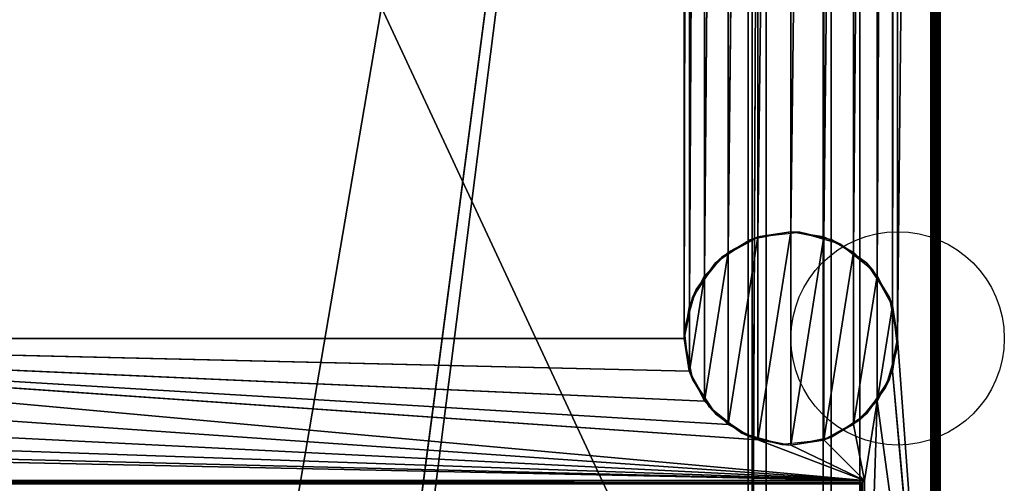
# Model space of a CAD drawing. Header units: millimetres. Extents: x -10 to 414, y -827 to 10.
# Tile 13 of 21: x 206 to 414, y -716 to -618. Entities that reach past the tile are written whole.
import ezdxf

# ---------------------------------------------------------------- set-up
doc = ezdxf.new("R2010")
doc.units = ezdxf.units.MM
doc.header["$MEASUREMENT"] = 0
for name, color, linetype, lineweight in [('0 Misc', 7, 'Continuous', 35), ('10 Raster Images', 7, 'Continuous', 35), ('5 Hatches', 7, 'Continuous', 35)]:
    doc.layers.add(name, color=color, linetype=linetype, lineweight=lineweight)

msp = doc.modelspace()

# ---------------------------------------------------------------- linework, layer by layer
at = {"layer": '0 Misc', "color": 160, "linetype": 'Continuous', "lineweight": 25}
for p, q in [((391, -685, 12), (398, -2, 12)), ((398, -781, 12), (398, -2, 12)), ((399, -1, 720), (399, -799, 720)), ((399, -2, 13), (399, -781, 13)), ((399, -781, 698), (399, -2, 698)), ((400, -1, 699), (400, -799, 699)), ((400, -799, 719), (400, -1, 719)), ((383, -17, 34.5), (383, -715, 34.5)), ((383, -17, 698), (383, -781, 698)), ((383, -781, 13), (383, -17, 698)), ((383, -715.71, 34.21), (383, -17, 698)), ((383, -715.45, 34.39), (383, -17, 698)), ((383, -715.16, 34.49), (383, -17, 698)), ((383, -715, 34.5), (383, -17, 698)), ((23, -59, 93), (360.3, -782.9, 93)), ((260.5, -742, 70), (377, -59, 70)), ((287.5, -742, 70), (377, -59, 70)), ((287.5, -764, 70), (377, -59, 70)), ((346, -685, 12), (346, -59, 12)), ((359.5, -783, 451), (359.5, -59, 451)), ((359.5, -783, 428), (359.5, -59, 428)), ((360.3, -782.9, 93), (360.3, -59.1, 93)), ((360.3, -59.1, 665), (360.3, -782.9, 665)), ((377, -783, 70), (377, -59, 70)), ((377, -783, 93), (377, -59, 70)), ((377, -782.9, 93), (377, -59, 70)), ((377, -781.6, 93), (377, -59, 70)), ((389.9, -678.05, 12), (391, -59, 12)), ((391, -59, 12), (391, -685, 12)), ((360.3, -782.9, 665), (363.3, -60.4, 665)), ((363.3, -781.6, 665), (363.3, -60.4, 665)), ((363.3, -781.6, 94.3), (363.3, -60.4, 94.3)), ((375.3, -60.4, 93), (375.3, -781.6, 93)), ((375.3, -60.4, 94.3), (375.3, -781.6, 94.3)), ((377, -781.6, 93), (377, -60.4, 93)), ((346, -685, 12), (347.1, -65.95, 12)), ((347.1, -678.05, 12), (347.1, -65.95, 12)), ((386.7, -671.77, 12), (389.9, -65.95, 12)), ((389.9, -678.05, 12), (389.9, -65.95, 12)), ((347.1, -678.05, 12), (350.3, -72.23, 12)), ((350.3, -671.77, 12), (350.3, -72.23, 12)), ((381.73, -666.8, 12), (386.7, -72.23, 12)), ((386.7, -671.77, 12), (386.7, -72.23, 12)), ((350.3, -671.77, 12), (355.27, -77.2, 12)), ((355.27, -666.8, 12), (355.27, -77.2, 12)), ((375.45, -663.6, 12), (381.73, -77.2, 12)), ((381.73, -666.8, 12), (381.73, -77.2, 12)), ((355.27, -666.8, 12), (361.55, -80.4, 12)), ((361.55, -663.6, 12), (361.55, -80.4, 12)), ((368.5, -662.5, 12), (375.45, -80.4, 12)), ((375.45, -663.6, 12), (375.45, -80.4, 12)), ((361.55, -663.6, 12), (368.5, -81.5, 12)), ((368.5, -662.5, 12), (368.5, -81.5, 12)), ((355.27, -703.2), (361.55, -663.6)), ((361.55, -706.4), (368.5, -662.5)), ((361.55, -706.4), (361.55, -663.6)), ((368.5, -707.5), (368.5, -662.5)), ((368.5, -707.5), (375.45, -663.6)), ((375.45, -706.4), (375.45, -663.6)), ((350.3, -698.23), (355.27, -666.8)), ((355.27, -703.2), (355.27, -666.8)), ((375.45, -706.4), (381.73, -666.8)), ((381.73, -703.2), (381.73, -666.8)), ((347.1, -691.95), (350.3, -671.77)), ((350.3, -698.23), (350.3, -671.77)), ((381.73, -703.2), (386.7, -671.77)), ((386.7, -698.23), (386.7, -671.77)), ((347.1, -691.95), (347.1, -678.05)), ((386.7, -698.23), (389.9, -678.05)), ((389.9, -691.95), (389.9, -678.05)), ((384, -715, 12), (54, -685, 12)), ((361.55, -706.4, 12), (54, -685, 12)), ((355.27, -703.2, 12), (54, -685, 12)), ((350.3, -698.23, 12), (54, -685, 12)), ((347.1, -691.95, 12), (54, -685, 12)), ((346, -685, 12), (54, -685, 12)), ((398, -781, 12), (391, -685, 12)), ((384, -715, 12), (52.9, -691.95, 12)), ((398, -781, 12), (389.9, -691.95, 12)), ((384, -715, 12), (49.7, -698.23, 12)), ((384, -715, 12), (386.7, -698.23, 12)), ((384, -781, 12), (386.7, -698.23, 12)), ((398, -781, 12), (386.7, -698.23, 12)), ((384, -715, 12), (44.73, -703.2, 12)), ((384, -715, 12), (381.73, -703.2, 12)), ((384, -715, 12), (31.5, -707.5, 12)), ((384, -715, 12), (38.45, -706.4, 12)), ((384, -715, 12), (361.55, -706.4, 12)), ((384, -715, 12), (368.5, -707.5, 12)), ((384, -715, 12), (375.45, -706.4, 12)), ((16, -715, 12), (384, -715, 12)), ((383, -715, 34.5), (17, -715, 34.5)), ((384, -715, 12), (384, -781, 12))]:
    msp.add_line(p, q, dxfattribs=at).dxf.unprotected_set("ltscale", 0)
for centre in [(391, -685), (391, -685, 12)]:
    msp.add_circle(centre, 22.5, dxfattribs=at).dxf.unprotected_set("ltscale", 0)
at = {"layer": '0 Misc', "color": 160, "linetype": 'Continuous', "lineweight": 25, "extrusion": (-0.654654, 0.755929, 0)}
msp.add_arc((177.8, 13, -791.88), 1.41, 270, 0, dxfattribs=at).dxf.unprotected_set("ltscale", 0)
at = {"layer": '0 Misc', "color": 160, "linetype": 'Continuous', "lineweight": 25, "extrusion": (-1, 0, 0)}
msp.add_arc((715, 33.5, -383), 1, 0, 90, dxfattribs=at).dxf.unprotected_set("ltscale", 0)
at = {"layer": '0 Misc', "color": 7, "lineweight": 25}
for points in [[(391, -59, 12), (398, -2, 12), (391, -685, 12)], [(398, -781, 12), (391, -685, 12), (398, -2, 12)], [(383, -17, 698), (17, -781, 698), (17, -17, 698)], [(17, -781, 698), (383, -17, 698), (383, -781, 698)], [(383, -17, 698), (383, -781, 13), (383, -781, 698)], [(383, -781, 13), (383, -17, 698), (383, -715.71, 34.21)], [(383, -715.71, 34.21), (383, -17, 698), (383, -715.45, 34.39)], [(383, -715.45, 34.39), (383, -17, 698), (383, -715.16, 34.49)], [(383, -715.16, 34.49), (383, -17, 698), (383, -715, 34.5)], [(383, -715, 34.5), (383, -17, 698), (383, -17, 34.5)], [(54, -59, 12), (347.1, -52.05, 12), (54, -685, 12)], [(54, -685, 12), (347.1, -52.05, 12), (346, -59, 12)], [(23, -783, 93), (360.3, -782.9, 93), (23, -59, 93)], [(23, -59, 93), (360.3, -782.9, 93), (360.3, -59.1, 93)], [(377, -59, 70), (23, -783, 70), (23, -59, 70)], [(23, -783, 70), (377, -59, 70), (112.5, -742, 70)], [(346, -685, 12), (54, -685, 12), (346, -59, 12)], [(112.5, -742, 70), (377, -59, 70), (139.5, -742, 70)], [(139.5, -742, 70), (377, -59, 70), (139.5, -764, 70)], [(139.5, -764, 70), (377, -59, 70), (260.5, -742, 70)], [(260.5, -742, 70), (377, -59, 70), (287.5, -742, 70)], [(287.5, -742, 70), (377, -59, 70), (287.5, -764, 70)], [(377, -783, 70), (287.5, -764, 70), (377, -59, 70)], [(347.1, -65.95, 12), (346, -685, 12), (346, -59, 12)], [(363.3, -60.4, 665), (360.3, -59.1, 665), (360.3, -782.9, 665)], [(377, -59, 70), (377, -783, 93), (377, -783, 70)], [(377, -783, 93), (377, -59, 70), (377, -782.9, 93)], [(377, -782.9, 93), (377, -59, 70), (377, -781.6, 93)], [(377, -781.6, 93), (377, -59, 70), (377, -60.4, 93)], [(389.9, -678.05, 12), (389.9, -65.95, 12), (391, -59, 12)], [(389.9, -678.05, 12), (391, -59, 12), (391, -685, 12)], [(360.3, -782.9, 665), (363.3, -781.6, 665), (363.3, -60.4, 665)], [(346, -685, 12), (347.1, -65.95, 12), (347.1, -678.05, 12)], [(347.1, -678.05, 12), (347.1, -65.95, 12), (350.3, -72.23, 12)], [(386.7, -671.77, 12), (386.7, -72.23, 12), (389.9, -65.95, 12)], [(386.7, -671.77, 12), (389.9, -65.95, 12), (389.9, -678.05, 12)], [(347.1, -678.05, 12), (350.3, -72.23, 12), (350.3, -671.77, 12)], [(350.3, -671.77, 12), (350.3, -72.23, 12), (355.27, -77.2, 12)], [(381.73, -666.8, 12), (381.73, -77.2, 12), (386.7, -72.23, 12)], [(381.73, -666.8, 12), (386.7, -72.23, 12), (386.7, -671.77, 12)], [(350.3, -671.77, 12), (355.27, -77.2, 12), (355.27, -666.8, 12)], [(355.27, -666.8, 12), (355.27, -77.2, 12), (361.55, -80.4, 12)], [(375.45, -663.6, 12), (375.45, -80.4, 12), (381.73, -77.2, 12)], [(375.45, -663.6, 12), (381.73, -77.2, 12), (381.73, -666.8, 12)], [(355.27, -666.8, 12), (361.55, -80.4, 12), (361.55, -663.6, 12)], [(361.55, -663.6, 12), (361.55, -80.4, 12), (368.5, -81.5, 12)], [(368.5, -662.5, 12), (368.5, -81.5, 12), (375.45, -80.4, 12)], [(368.5, -662.5, 12), (375.45, -80.4, 12), (375.45, -663.6, 12)], [(361.55, -663.6, 12), (368.5, -81.5, 12), (368.5, -662.5, 12)], [(355.27, -703.2), (355.27, -666.8), (361.55, -663.6)], [(355.27, -703.2), (361.55, -663.6), (361.55, -706.4)], [(361.55, -706.4), (361.55, -663.6), (368.5, -662.5)], [(361.55, -706.4), (368.5, -662.5), (368.5, -707.5)], [(368.5, -707.5), (368.5, -662.5), (375.45, -663.6)], [(368.5, -707.5), (375.45, -663.6), (375.45, -706.4)], [(375.45, -706.4), (375.45, -663.6), (381.73, -666.8)], [(350.3, -698.23), (350.3, -671.77), (355.27, -666.8)], [(350.3, -698.23), (355.27, -666.8), (355.27, -703.2)], [(375.45, -706.4), (381.73, -666.8), (381.73, -703.2)], [(381.73, -703.2), (381.73, -666.8), (386.7, -671.77)], [(347.1, -691.95), (347.1, -678.05), (350.3, -671.77)], [(347.1, -691.95), (350.3, -671.77), (350.3, -698.23)], [(381.73, -703.2), (386.7, -671.77), (386.7, -698.23)], [(386.7, -698.23), (386.7, -671.77), (389.9, -678.05)], [(347.1, -678.05), (347.1, -691.95), (346, -685)], [(386.7, -698.23), (389.9, -678.05), (389.9, -691.95)], [(389.9, -691.95), (389.9, -678.05), (391, -685)], [(384, -715, 12), (52.9, -691.95, 12), (54, -685, 12)], [(384, -715, 12), (54, -685, 12), (361.55, -706.4, 12)], [(361.55, -706.4, 12), (54, -685, 12), (355.27, -703.2, 12)], [(355.27, -703.2, 12), (54, -685, 12), (350.3, -698.23, 12)], [(350.3, -698.23, 12), (54, -685, 12), (347.1, -691.95, 12)], [(347.1, -691.95, 12), (54, -685, 12), (346, -685, 12)], [(398, -781, 12), (389.9, -691.95, 12), (391, -685, 12)], [(384, -715, 12), (49.7, -698.23, 12), (52.9, -691.95, 12)], [(398, -781, 12), (386.7, -698.23, 12), (389.9, -691.95, 12)], [(384, -715, 12), (44.73, -703.2, 12), (49.7, -698.23, 12)], [(384, -715, 12), (381.73, -703.2, 12), (386.7, -698.23, 12)], [(384, -715, 12), (386.7, -698.23, 12), (384, -781, 12)], [(384, -781, 12), (386.7, -698.23, 12), (398, -781, 12)], [(384, -715, 12), (38.45, -706.4, 12), (44.73, -703.2, 12)], [(384, -715, 12), (375.45, -706.4, 12), (381.73, -703.2, 12)], [(16, -715, 12), (31.5, -707.5, 12), (384, -715, 12)], [(384, -715, 12), (31.5, -707.5, 12), (38.45, -706.4, 12)], [(384, -715, 12), (361.55, -706.4, 12), (368.5, -707.5, 12)], [(384, -715, 12), (368.5, -707.5, 12), (375.45, -706.4, 12)]]:
    msp.add_3dface(points, dxfattribs=at)
for points, invisible_edges in [([(398, -781, 12), (398.38, -2, 12.08), (398.38, -781, 12.08)], 1), ([(398, -781, 12), (398, -2, 12), (398.38, -2, 12.08)], 12), ([(398.71, -2, 12.29), (398.38, -781, 12.08), (398.38, -2, 12.08)], 1), ([(398.71, -2, 12.29), (398.71, -781, 12.29), (398.38, -781, 12.08)], 12), ([(398.92, -2, 12.62), (398.71, -781, 12.29), (398.71, -2, 12.29)], 1), ([(398.92, -2, 12.62), (398.92, -781, 12.62), (398.71, -781, 12.29)], 12), ([(399, -2, 13), (398.92, -781, 12.62), (398.92, -2, 12.62)], 1), ([(399, -2, 13), (399, -781, 13), (398.92, -781, 12.62)], 12), ([(399, -1, 698), (399.38, -799, 698.08), (399, -2, 698)], 1), ([(399, -1, 698), (399.38, -1, 698.08), (399.38, -799, 698.08)], 12), ([(399, -1, 720), (399.38, -799, 719.92), (399.38, -1, 719.92)], 1), ([(399, -1, 720), (399, -799, 720), (399.38, -799, 719.92)], 12), ([(399.38, -799, 698.08), (399, -781, 698), (399, -2, 698)], 12), ([(399.38, -799, 698.08), (399.71, -1, 698.29), (399.71, -799, 698.29)], 1), ([(399.38, -799, 698.08), (399.38, -1, 698.08), (399.71, -1, 698.29)], 12), ([(399.38, -1, 719.92), (399.71, -799, 719.71), (399.71, -1, 719.71)], 1), ([(399.38, -1, 719.92), (399.38, -799, 719.92), (399.71, -799, 719.71)], 12), ([(399.92, -1, 698.62), (399.71, -799, 698.29), (399.71, -1, 698.29)], 1), ([(399.92, -1, 698.62), (399.92, -799, 698.62), (399.71, -799, 698.29)], 12), ([(399.71, -1, 719.71), (399.92, -799, 719.38), (399.92, -1, 719.38)], 1), ([(399.71, -1, 719.71), (399.71, -799, 719.71), (399.92, -799, 719.38)], 12), ([(400, -1, 699), (399.92, -799, 698.62), (399.92, -1, 698.62)], 1), ([(400, -1, 699), (400, -799, 699), (399.92, -799, 698.62)], 12), ([(400, -799, 719), (399.92, -1, 719.38), (399.92, -799, 719.38)], 1), ([(400, -799, 719), (400, -1, 719), (399.92, -1, 719.38)], 12), ([(400, -799, 719), (400, -1, 699), (400, -1, 719)], 1), ([(400, -799, 719), (400, -799, 699), (400, -1, 699)], 12), ([(383, -715, 34.5), (17, -17, 34.5), (17, -715, 34.5)], 1), ([(383, -715, 34.5), (383, -17, 34.5), (17, -17, 34.5)], 12), ([(359.5, -783, 451), (40.5, -59, 451), (40.5, -783, 451)], 1), ([(359.5, -783, 451), (359.5, -59, 451), (40.5, -59, 451)], 12), ([(40.5, -783, 428), (359.5, -59, 428), (359.5, -783, 428)], 1), ([(40.5, -783, 428), (40.5, -59, 428), (359.5, -59, 428)], 12), ([(359.5, -783, 428), (359.5, -59, 451), (359.5, -783, 451)], 1), ([(359.5, -783, 428), (359.5, -59, 428), (359.5, -59, 451)], 12), ([(360.3, -782.9, 93), (360.3, -59.1, 665), (360.3, -59.1, 93)], 1), ([(360.3, -782.9, 93), (360.3, -782.9, 665), (360.3, -59.1, 665)], 12), ([(363.3, -60.4, 94.3), (363.3, -781.6, 665), (363.3, -781.6, 94.3)], 1), ([(363.3, -60.4, 94.3), (363.3, -60.4, 665), (363.3, -781.6, 665)], 12), ([(375.3, -781.6, 94.3), (363.3, -60.4, 94.3), (363.3, -781.6, 94.3)], 1), ([(375.3, -781.6, 94.3), (375.3, -60.4, 94.3), (363.3, -60.4, 94.3)], 12), ([(375.3, -781.6, 93), (377, -60.4, 93), (375.3, -60.4, 93)], 1), ([(375.3, -781.6, 93), (377, -781.6, 93), (377, -60.4, 93)], 12), ([(375.3, -781.6, 93), (375.3, -60.4, 94.3), (375.3, -781.6, 94.3)], 1), ([(375.3, -781.6, 93), (375.3, -60.4, 93), (375.3, -60.4, 94.3)], 12), ([(16, -715, 12), (383.62, -715.38, 12.08), (16.38, -715.38, 12.08)], 1), ([(16, -715, 12), (384, -715, 12), (383.62, -715.38, 12.08)], 1), ([(383.29, -715.71, 12.29), (16.38, -715.38, 12.08), (383.62, -715.38, 12.08)], 2), ([(383.29, -715.71, 12.29), (16.71, -715.71, 12.29), (16.38, -715.38, 12.08)], 12), ([(383, -715, 34.5), (17, -715.38, 34.42), (383, -715.38, 34.42)], 1), ([(383, -715, 34.5), (17, -715, 34.5), (17, -715.38, 34.42)], 12), ([(17, -715.71, 34.21), (383, -715.38, 34.42), (17, -715.38, 34.42)], 1), ([(17, -715.71, 34.21), (383, -715.71, 34.21), (383, -715.38, 34.42)], 12), ([(383.29, -781, 12.29), (383.62, -715.38, 12.08), (383.62, -781, 12.08)], 1), ([(383.29, -781, 12.29), (383.29, -715.71, 12.29), (383.62, -715.38, 12.08)], 12), ([(384, -715, 12), (383.62, -781, 12.08), (383.62, -715.38, 12.08)], 1), ([(384, -715, 12), (384, -781, 12), (383.62, -781, 12.08)], 12)]:
    msp.add_3dface(points, dxfattribs=dict(at, invisible_edges=invisible_edges))
at = {"layer": '0 Misc', "color": 158, "lineweight": 25}
for points in [[(354, -667.8, 12), (359.89, -664.21), (352.59, -669.09)], [(361.69, -663.56, 12), (359.89, -664.21), (354, -667.8, 12)], [(361.69, -663.56, 12), (368.5, -662.5), (359.89, -664.21)], [(370.41, -662.58, 12), (368.5, -662.5), (361.69, -663.56, 12)], [(370.41, -662.58, 12), (377.11, -664.21), (368.5, -662.5)], [(378.85, -665.02, 12), (377.11, -664.21), (370.41, -662.58, 12)], [(378.85, -665.02, 12), (384.41, -669.09), (377.11, -664.21)], [(385.7, -670.5, 12), (384.41, -669.09), (378.85, -665.02, 12)], [(354, -667.8, 12), (352.59, -669.09), (348.52, -674.65, 12)], [(348.52, -674.65, 12), (352.59, -669.09), (347.71, -676.39)], [(385.7, -670.5, 12), (389.29, -676.39), (384.41, -669.09)], [(389.94, -678.19, 12), (389.29, -676.39), (385.7, -670.5, 12)], [(348.52, -674.65, 12), (347.71, -676.39), (346.08, -683.09, 12)], [(346.08, -683.09, 12), (347.71, -676.39), (346, -685)], [(389.94, -678.19, 12), (391, -685), (389.29, -676.39)], [(390.92, -686.91, 12), (391, -685), (389.94, -678.19, 12)], [(346.08, -683.09, 12), (346, -685), (347.06, -691.81, 12)], [(347.06, -691.81, 12), (346, -685), (347.71, -693.61)], [(390.92, -686.91, 12), (389.29, -693.61), (391, -685)], [(388.48, -695.35, 12), (389.29, -693.61), (390.92, -686.91, 12)], [(347.06, -691.81, 12), (347.71, -693.61), (351.3, -699.5, 12)], [(351.3, -699.5, 12), (347.71, -693.61), (352.59, -700.91)], [(383, -702.2, 12), (384.41, -700.91), (388.48, -695.35, 12)], [(388.48, -695.35, 12), (384.41, -700.91), (389.29, -693.61)], [(351.3, -699.5, 12), (352.59, -700.91), (358.15, -704.98, 12)], [(358.15, -704.98, 12), (352.59, -700.91), (359.89, -705.79)], [(383, -702.2, 12), (377.11, -705.79), (384.41, -700.91)], [(383, -702.2, 12), (375.31, -706.44, 12), (377.11, -705.79)], [(358.15, -704.98, 12), (359.89, -705.79), (366.59, -707.42, 12)], [(359.89, -705.79), (368.5, -707.5), (366.59, -707.42, 12)], [(377.11, -705.79), (375.31, -706.44, 12), (368.5, -707.5)], [(368.5, -707.5), (375.31, -706.44, 12), (366.59, -707.42, 12)]]:
    msp.add_3dface(points, dxfattribs=at)
at = {"layer": '10 Raster Images', "color": 160, "linetype": 'Continuous', "lineweight": 25}
for p, q in [((398, -781, 12), (398, -2, 12)), ((383, -17, 698), (383, -781, 698)), ((383, -715, 34.5), (383, -17, 34.5)), ((383, -781, 698), (383, -17, 698)), ((360.3, -59.1, 93), (360.3, -782.9, 93)), ((360.3, -782.9, 665), (360.3, -59.1, 665)), ((377, -59, 70), (377, -783, 70)), ((377, -783, 70), (377, -59, 70)), ((363.3, -60.4, 665), (363.3, -781.6, 665)), ((377, -781.6, 93), (377, -60.4, 93)), ((361.55, -663.6), (355.27, -666.8)), ((355.27, -666.8, 12), (361.55, -663.6, 12)), ((368.5, -662.5), (361.55, -663.6)), ((361.55, -663.6, 12), (368.5, -662.5, 12)), ((375.45, -663.6), (368.5, -662.5)), ((368.5, -662.5, 12), (375.45, -663.6, 12)), ((381.73, -666.8), (375.45, -663.6)), ((375.45, -663.6, 12), (381.73, -666.8, 12)), ((355.27, -666.8), (350.3, -671.77)), ((350.3, -671.77, 12), (355.27, -666.8, 12)), ((386.7, -671.77), (381.73, -666.8)), ((381.73, -666.8, 12), (386.7, -671.77, 12)), ((350.3, -671.77), (347.1, -678.05)), ((347.1, -678.05, 12), (350.3, -671.77, 12)), ((389.9, -678.05), (386.7, -671.77)), ((386.7, -671.77, 12), (389.9, -678.05, 12)), ((347.1, -678.05), (346, -685)), ((346, -685, 12), (347.1, -678.05, 12)), ((391, -685), (389.9, -678.05)), ((389.9, -678.05, 12), (391, -685, 12)), ((346, -685), (347.1, -691.95)), ((347.1, -691.95, 12), (346, -685, 12)), ((389.9, -691.95), (391, -685)), ((391, -685, 12), (389.9, -691.95, 12)), ((347.1, -691.95), (350.3, -698.23)), ((350.3, -698.23, 12), (347.1, -691.95, 12)), ((386.7, -698.23), (389.9, -691.95)), ((389.9, -691.95, 12), (386.7, -698.23, 12)), ((350.3, -698.23), (355.27, -703.2)), ((355.27, -703.2, 12), (350.3, -698.23, 12)), ((381.73, -703.2), (386.7, -698.23)), ((386.7, -698.23, 12), (381.73, -703.2, 12)), ((355.27, -703.2), (361.55, -706.4)), ((361.55, -706.4, 12), (355.27, -703.2, 12)), ((375.45, -706.4), (381.73, -703.2)), ((381.73, -703.2, 12), (375.45, -706.4, 12)), ((361.55, -706.4), (368.5, -707.5)), ((368.5, -707.5, 12), (361.55, -706.4, 12)), ((368.5, -707.5), (375.45, -706.4)), ((375.45, -706.4, 12), (368.5, -707.5, 12)), ((16, -715, 12), (384, -715, 12)), ((383, -715.16, 34.49), (383, -715, 34.5)), ((383, -715.45, 34.39), (383, -715.16, 34.49)), ((383, -715.71, 34.21), (383, -715.45, 34.39)), ((384, -715, 12), (384, -781, 12))]:
    msp.add_line(p, q, dxfattribs=at).dxf.unprotected_set("ltscale", 0)
at = {"layer": '5 Hatches', "color": 7, "lineweight": 25}
for points, invisible_edges in [([(399, -799, 720), (1, -1, 720), (1, -799, 720)], 1), ([(399, -799, 720), (399, -1, 720), (1, -1, 720)], 12), ([(399, -2, 698), (399, -781, 13), (399, -2, 13)], 1), ([(399, -2, 698), (399, -781, 698), (399, -781, 13)], 12)]:
    msp.add_3dface(points, dxfattribs=dict(at, invisible_edges=invisible_edges))

doc.saveas('drawing.dxf')
